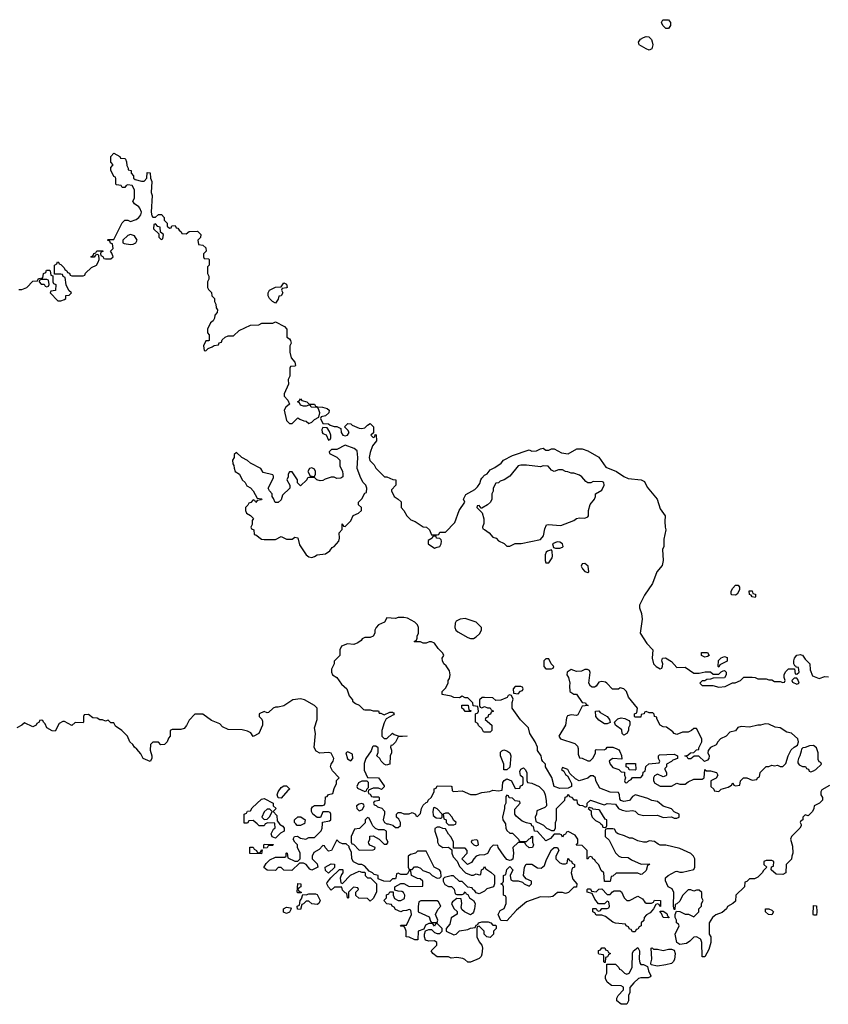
# Model space of a CAD drawing. Header units: inches. Extents: x 2494115 to 2685112, y 774173 to 915163.
# Tile 28 of 215: x 2554395 to 2560196, y 828706 to 835771. Entities that reach past the tile are written whole.
import ezdxf

# ---------------------------------------------------------------- set-up
doc = ezdxf.new("R2010")
doc.units = ezdxf.units.IN
doc.header["$MEASUREMENT"] = 0
for name, color, linetype in [('C5852', 7, 'Continuous'), ('C5853', 7, 'Continuous'), ('C5862', 7, 'Continuous'), ('C5863', 7, 'Continuous')]:
    doc.layers.add(name, color=color, linetype=linetype)

msp = doc.modelspace()

# ---------------------------------------------------------------- linework, layer by layer
at = {"layer": 'C5852', "color": 5, "elevation": 40}
for points in [[(2556157, 830000), (2556150, 829986), (2556112.7, 829987.3), (2556098.7, 830000)], [(2557879.4, 830000), (2557879.6, 829999.6), (2557882, 829970), (2557890, 829954), (2557910, 829934), (2557930, 829934), (2557974, 829890), (2557978, 829878), (2557990, 829874), (2558030, 829874), (2558050, 829894), (2558062, 829898), (2558066, 829910), (2558072.7, 829912.7), (2558074, 829870), (2558082, 829850), (2558074, 829830), (2558050, 829828), (2558026, 829850), (2558022, 829862), (2558010, 829866), (2557970, 829866), (2557932, 829830), (2557938, 829790), (2557931.6, 829748.4), (2557919.6, 829740.4), (2557910, 829738), (2557890, 829746), (2557870, 829768), (2557828, 829830), (2557826, 829846), (2557792.7, 829847.3), (2557771.6, 829828.4), (2557751.1, 829788.9), (2557730, 829778), (2557690, 829775.3), (2557670, 829768), (2557652, 829750), (2557636.9, 829723.1), (2557608.4, 829708.4), (2557566, 829750), (2557606, 829790), (2557606, 829810), (2557590, 829826), (2557506, 829826), (2557506, 829870), (2557490, 829906), (2557470, 829926), (2557450, 829966), (2557430, 829968), (2557410, 829978), (2557390, 829978), (2557372.7, 829967.3), (2557372.7, 829947.3), (2557391.3, 829890), (2557392, 829870), (2557402, 829850), (2557430, 829832), (2557470, 829834), (2557494, 829814), (2557494, 829790), (2557503.6, 829763.6), (2557532.7, 829732.7), (2557550, 829694), (2557594, 829650), (2557632.7, 829632.7), (2557650, 829632), (2557670, 829642), (2557690, 829634), (2557702, 829638), (2557708, 829670), (2557722, 829678), (2557730, 829694), (2557738, 829678), (2557775.3, 829655.3), (2557802, 829630), (2557802, 829570), (2557794, 829550), (2557746.4, 829533.6), (2557730, 829518), (2557690, 829498), (2557670, 829506), (2557660.4, 829520.4), (2557646, 829530), (2557642, 829542), (2557610, 829546), (2557570, 829586), (2557550, 829586), (2557507.3, 829627.3), (2557490, 829628), (2557443.6, 829616.4), (2557432.7, 829607.3), (2557432, 829590), (2557445.4, 829565.4), (2557470, 829552), (2557491.6, 829551.6), (2557512.7, 829532.7), (2557518, 829498), (2557530, 829494), (2557570, 829494), (2557582, 829498), (2557590, 829514), (2557598, 829498), (2557610, 829494), (2557622, 829470), (2557651.3, 829451.3), (2557662, 829430), (2557658, 829390), (2557650, 829366), (2557643.6, 829356.4), (2557630, 829348.7), (2557586, 829370), (2557567.3, 829387.3), (2557562, 829402), (2557568, 829430), (2557562, 829462), (2557530, 829466), (2557499.6, 829440.4), (2557492, 829430), (2557510, 829394), (2557532.7, 829372.7), (2557532.7, 829352.7), (2557490, 829326), (2557479.6, 829280.4), (2557454, 829250), (2557454, 829230), (2557510, 829204.7), (2557526, 829210), (2557550, 829234), (2557610, 829242), (2557630, 829252), (2557662, 829258), (2557670, 829274), (2557682, 829278), (2557686, 829290), (2557710, 829298), (2557756.9, 829296.9), (2557774, 829290), (2557790, 829274), (2557810, 829274), (2557814, 829270), (2557814, 829250), (2557794, 829230), (2557794, 829210), (2557770, 829186), (2557746, 829190), (2557726, 829210), (2557726, 829230), (2557690, 829266), (2557678, 829262), (2557674, 829250), (2557674, 829190), (2557690, 829154), (2557711.1, 829131.1), (2557716, 829110), (2557710, 829066), (2557704.7, 829050), (2557690, 829035.3), (2557630, 829008), (2557610, 829008), (2557588.4, 829028.4), (2557574.6, 829034.6), (2557530, 829042), (2557490, 829038), (2557470, 829046), (2557390, 829046), (2557358, 829070), (2557346, 829090), (2557388, 829130), (2557388, 829150), (2557370, 829162), (2557330, 829158), (2557307.3, 829167.3), (2557298, 829190), (2557298, 829210), (2557306, 829234), (2557330, 829242), (2557350, 829242), (2557370, 829222), (2557390, 829214), (2557410, 829214), (2557426, 829230), (2557426, 829250), (2557390, 829286), (2557378, 829282), (2557370, 829266), (2557362, 829282), (2557350, 829286), (2557330, 829286), (2557305.4, 829274.6), (2557294, 829246), (2557254, 829230), (2557252, 829168), (2557230, 829168.7), (2557190, 829188), (2557168, 829190), (2557168, 829230), (2557158, 829258), (2557150, 829266), (2557130, 829266), (2557126, 829270), (2557130, 829274), (2557170, 829274), (2557206, 829350), (2557202, 829382), (2557190, 829386), (2557170, 829378), (2557143.6, 829376.4), (2557128.4, 829368.4), (2557090, 829386), (2557082, 829402), (2557066, 829410), (2557062, 829422), (2557030, 829426), (2557008, 829450), (2557026, 829470), (2557027.3, 829492.7), (2557042, 829498), (2557050, 829514), (2557074, 829514), (2557074, 829490), (2557084.7, 829464.7), (2557110, 829452), (2557130, 829452), (2557155.3, 829464.7), (2557158, 829490), (2557148.4, 829508.4), (2557136.4, 829516.4), (2557110, 829518), (2557086, 829526), (2557086, 829550), (2557130, 829574), (2557150, 829574), (2557190, 829552), (2557286, 829554), (2557286, 829590), (2557267.3, 829607.3), (2557248.4, 829608.4), (2557206, 829630), (2557202, 829662), (2557190, 829666), (2557178, 829642), (2557170, 829638), (2557130, 829638), (2557110, 829646), (2557098, 829642), (2557094, 829610), (2557090, 829606), (2557070, 829606), (2557050, 829586), (2557008.4, 829588.4), (2556967.3, 829607.3), (2556966, 829630), (2556938, 829638), (2556926, 829650), (2556902, 829662), (2556870, 829698), (2556850, 829708), (2556828.4, 829708.4), (2556788.9, 829728.9), (2556778, 829750), (2556776.4, 829796.4), (2556758, 829830), (2556758, 829838), (2556738, 829858), (2556710, 829858), (2556690, 829866), (2556670, 829886), (2556631.3, 829808.7), (2556610, 829806), (2556586, 829830), (2556582, 829842), (2556570, 829846), (2556543.6, 829816.4), (2556505.4, 829794.6), (2556494, 829770), (2556494, 829750), (2556530, 829714), (2556534, 829690), (2556490, 829668), (2556476.4, 829676.4), (2556450, 829708), (2556430, 829718), (2556402, 829718), (2556347.3, 829667.3), (2556290, 829668), (2556270, 829688), (2556250, 829688), (2556230, 829666), (2556171.6, 829668.4), (2556147.3, 829687.3), (2556163.1, 829716.9), (2556190, 829742), (2556230, 829762), (2556298, 829762), (2556306, 829770), (2556306, 829790), (2556310, 829794), (2556314, 829790), (2556318, 829758), (2556370, 829732), (2556390, 829732), (2556408, 829750), (2556408, 829790), (2556388, 829830), (2556388, 829850), (2556368, 829870), (2556358, 829890), (2556366, 829910), (2556388.7, 829911.3), (2556410, 829898), (2556448, 829892), (2556470, 829902), (2556510, 829902), (2556558, 829950), (2556566, 829970), (2556566.9, 830000)], [(2556259.3, 830000), (2556259.6, 829999.6), (2556283.6, 829983.6), (2556292, 829970), (2556291.3, 829948.7), (2556265.4, 829934.6), (2556230, 829898), (2556207.3, 829907.3), (2556198, 829930), (2556216.4, 829963.6), (2556227.3, 829972.7), (2556226.2, 830000)], [(2556433.7, 830000), (2556410, 829989), (2556386, 829990), (2556376, 830000)], [(2556865.3, 830000), (2556832.7, 829967.3), (2556798, 829962), (2556774, 829910), (2556774, 829870), (2556778, 829858), (2556790, 829854), (2556830, 829812), (2556930, 829814), (2556942, 829818), (2556946, 829830), (2556907.3, 829847.3), (2556900.4, 829860.4), (2556898, 829870), (2556906, 829890), (2556907.3, 829912.7), (2556930, 829914), (2556974, 829890), (2557010, 829854), (2557030, 829854), (2557038, 829870), (2557026, 829890), (2557027.3, 829947.3), (2557010, 829958), (2556970, 829958), (2556947.3, 829967.3), (2556927.3, 829987.3), (2556921.5, 830000)], [(2557038, 830000), (2557071.6, 829991.6), (2557090, 829974), (2557110, 829974), (2557126, 829990), (2557127, 830000)], [(2557464, 830000), (2557470, 829994), (2557510, 829994), (2557522, 829998), (2557522.7, 830000)], [(2560000, 829986), (2559992, 829970), (2559932, 829910), (2559924.7, 829890), (2559939.8, 829839.8), (2559942, 829790), (2559934, 829770), (2559932.7, 829747.3), (2559894, 829710), (2559891.1, 829648.9), (2559870, 829638), (2559820.4, 829640.4), (2559786, 829670), (2559787.3, 829692.7), (2559802, 829698), (2559806, 829730), (2559790, 829738), (2559750, 829738), (2559734, 829730), (2559734, 829710), (2559754, 829690), (2559730, 829666), (2559722, 829650), (2559690, 829618), (2559667.3, 829607.3), (2559630, 829606), (2559610, 829586), (2559598, 829582), (2559594, 829550), (2559532, 829490), (2559530, 829446), (2559511.6, 829428.4), (2559471.6, 829408.4), (2559464.7, 829390), (2559435.3, 829364.7), (2559390, 829348.7), (2559364.7, 829330), (2559342, 829290), (2559342, 829210), (2559352, 829190), (2559352, 829150), (2559339.6, 829100.4), (2559310, 829046), (2559290, 829046), (2559288.9, 829148.9), (2559282, 829170), (2559275.5, 829175.5), (2559250, 829189), (2559230, 829188.7), (2559202, 829158), (2559178, 829142), (2559130, 829134), (2559108, 829150), (2559098, 829210), (2559126, 829270), (2559122, 829282), (2559106, 829290), (2559106, 829310), (2559098, 829330), (2559098, 829350), (2559106, 829374), (2559130, 829372), (2559170, 829352), (2559191.6, 829351.6), (2559230, 829334), (2559266, 829370), (2559266, 829390), (2559286, 829410), (2559286, 829430), (2559298, 829450), (2559288, 829470), (2559287.3, 829507.3), (2559270, 829526), (2559250, 829526), (2559230, 829518), (2559210, 829528), (2559190, 829528), (2559150, 829486), (2559130, 829446), (2559110, 829426), (2559098, 829422), (2559094, 829386), (2559090, 829386), (2559086, 829410), (2559087.3, 829507.3), (2559074.6, 829534.6), (2559048, 829550), (2559027.3, 829592.7), (2559027.3, 829612.7), (2559046, 829630), (2559100.4, 829659.6), (2559110, 829662), (2559130, 829654), (2559150, 829654), (2559230, 829674), (2559238, 829690), (2559238, 829750), (2559228, 829770), (2559210, 829788), (2559130, 829824), (2559030, 829848), (2558990, 829848), (2558974.6, 829854.6), (2558950, 829875.3), (2558910, 829878), (2558891.1, 829868.9), (2558870, 829868.7), (2558830, 829878), (2558790, 829898), (2558770, 829898), (2558734.6, 829914.6), (2558688.4, 829928.4), (2558676.4, 829936.4), (2558662, 829962), (2558650, 829966), (2558610, 829966), (2558598, 829962), (2558594, 829950), (2558594, 829910), (2558623.6, 829883.6), (2558670, 829794), (2558694, 829770), (2558710, 829762), (2558759.6, 829759.6), (2558783.6, 829743.6), (2558852.7, 829712.7), (2558910, 829714), (2558914, 829710), (2558898, 829702), (2558890, 829666), (2558859.6, 829640.4), (2558850, 829638), (2558830, 829646), (2558672.7, 829647.3), (2558650, 829626), (2558638, 829622), (2558630, 829586), (2558590, 829586), (2558586, 829650), (2558567.3, 829667.3), (2558550, 829706), (2558526, 829730), (2558522, 829742), (2558506, 829750), (2558502, 829762), (2558490, 829766), (2558478, 829762), (2558471.6, 829748.4), (2558466, 829750), (2558466, 829810), (2558430, 829846), (2558387.3, 829847.3), (2558398, 829862), (2558398, 829890), (2558380.4, 829920.4), (2558330, 829946), (2558318, 829942), (2558310, 829926), (2558298, 829922), (2558290, 829906), (2558282, 829922), (2558270, 829926), (2558230, 829926), (2558203.6, 829896.4), (2558170, 829878), (2558110, 829946), (2558087.3, 829947.3), (2558082, 829982), (2558070, 829986), (2558063, 830000)], [(2558134.5, 830000), (2558151.6, 829991.6), (2558174, 829970), (2558190, 829962), (2558210, 829954), (2558230, 829954), (2558238, 829970), (2558238, 830000)], [(2558564.8, 830000), (2558572.7, 829992.7), (2558578, 829978), (2558590, 829974), (2558602, 829978), (2558606, 829990), (2558606, 830000)], [(2559998, 830000), (2560000, 829995)]]:
    msp.add_lwpolyline(points, dxfattribs=at)
for points in [[(2557670, 829886), (2557638, 829882), (2557634, 829870), (2557654, 829850), (2557670, 829842), (2557686, 829850), (2557682, 829882)], [(2556110, 829794), (2556122, 829798), (2556130, 829814), (2556134, 829814), (2556130, 829786), (2556047.3, 829787.3), (2556047.3, 829832.7), (2556070, 829834), (2556078, 829818), (2556094, 829810), (2556098, 829798)], [(2556146, 829826), (2556146, 829850), (2556150, 829854), (2556212.7, 829852.7), (2556210, 829846), (2556178, 829842), (2556170, 829828)], [(2557310, 829806), (2557250, 829806), (2557234, 829790), (2557198, 829782), (2557182, 829770), (2557182, 829690), (2557190, 829674), (2557210, 829674), (2557228.4, 829691.6), (2557250, 829692), (2557270, 829682), (2557286, 829666), (2557334, 829650), (2557354, 829630), (2557390, 829612), (2557410, 829614), (2557418, 829622), (2557416.4, 829656.4), (2557406, 829670), (2557368, 829690)], [(2558290, 829714), (2558310, 829714), (2558322, 829718), (2558326, 829750), (2558330, 829754), (2558338, 829738), (2558352.7, 829732.7), (2558358, 829718), (2558374, 829710), (2558374, 829690), (2558358, 829682), (2558352, 829650), (2558363.6, 829603.6), (2558391.6, 829571.6), (2558390, 829546), (2558370, 829546), (2558331, 829509), (2558310, 829502), (2558290, 829508.7), (2558252.7, 829507.3), (2558219.6, 829480.4), (2558190, 829475.3), (2558130, 829478), (2558030, 829442), (2557959.6, 829380.4), (2557890, 829306), (2557847.3, 829307.3), (2557828, 829350), (2557842, 829378), (2557870, 829394), (2557886, 829430), (2557886, 829470), (2557882, 829482), (2557866, 829490), (2557866, 829550), (2557862, 829562), (2557846, 829570), (2557862, 829578), (2557866, 829590), (2557866, 829630), (2557882, 829638), (2557890, 829674), (2557910, 829694), (2557931.6, 829671.6), (2557914, 829630), (2557918, 829598), (2557932.7, 829592.7), (2557970, 829592), (2558002, 829582), (2558014, 829570), (2558050, 829554), (2558066, 829570), (2558066, 829590), (2558027.3, 829607.3), (2558008, 829630), (2558015.3, 829690), (2558028.7, 829711.3), (2558070, 829711.3), (2558110, 829684.7), (2558136.4, 829683.6), (2558159, 829701), (2558174.6, 829745.4), (2558210, 829814), (2558230, 829832), (2558254, 829830), (2558262, 829810), (2558242, 829770), (2558242, 829750), (2558246, 829746), (2558270, 829722)], [(2556610, 829646), (2556590, 829666), (2556586, 829690), (2556630, 829714), (2556652.7, 829712.7), (2556652.7, 829687.3)], [(2556710, 829574), (2556768.4, 829631.6), (2556830, 829662), (2556850, 829654), (2556870, 829654), (2556874, 829650), (2556874, 829630), (2556890, 829614), (2556912.7, 829612.7), (2556954, 829570), (2556954, 829510), (2556930, 829466), (2556910, 829446), (2556890, 829466), (2556828.4, 829468.4), (2556807.3, 829487.3), (2556806, 829510), (2556826, 829530), (2556822, 829542), (2556790, 829546), (2556754, 829510), (2556754, 829470), (2556750, 829468), (2556746, 829470), (2556742, 829502), (2556730, 829506), (2556710, 829526), (2556706, 829546), (2556652.7, 829547.3), (2556630, 829526), (2556610, 829546), (2556598, 829570), (2556600.4, 829579.6), (2556627.3, 829612.7), (2556690, 829674), (2556710, 829674), (2556714, 829670), (2556714, 829650), (2556703.6, 829636.4), (2556694, 829610), (2556698, 829578)], [(2556390, 829506), (2556386, 829510), (2556390, 829574), (2556411.6, 829571.6), (2556411.6, 829548.4), (2556398, 829542), (2556394, 829530), (2556398, 829518), (2556414, 829510), (2556414, 829506), (2556410, 829506)], [(2558610, 829494), (2558630, 829494), (2558647.3, 829512.7), (2558660.4, 829519.6), (2558699.6, 829519.6), (2558712, 829512), (2558732, 829470), (2558750, 829452), (2558770, 829452), (2558830, 829482), (2558863.6, 829463.6), (2558879.6, 829439.6), (2558890, 829432), (2558927.3, 829432.7), (2558942, 829438), (2558950, 829454), (2558991.1, 829451.1), (2558992.7, 829407.3), (2558986, 829410), (2558982, 829422), (2558970, 829426), (2558958, 829422), (2558942, 829390), (2558918, 829362), (2558891.6, 829348.4), (2558874, 829330), (2558871.6, 829308.4), (2558854, 829290), (2558854, 829270), (2558838, 829262), (2558830, 829246), (2558818, 829242), (2558810, 829226), (2558790, 829226), (2558782, 829242), (2558770, 829246), (2558762, 829262), (2558746, 829270), (2558742, 829282), (2558670, 829288.7), (2558650, 829295.3), (2558596.4, 829336.4), (2558570, 829346), (2558530, 829346), (2558522, 829362), (2558506, 829370), (2558507.3, 829392.7), (2558530, 829394), (2558538, 829378), (2558550, 829374), (2558562, 829378), (2558570, 829394), (2558610, 829394), (2558622, 829398), (2558626, 829410), (2558622, 829442), (2558610, 829446), (2558590, 829426), (2558547.3, 829427.3), (2558520.2, 829460.2), (2558502, 829502), (2558466, 829510), (2558466, 829530), (2558470, 829534), (2558490, 829534), (2558498, 829518), (2558530, 829512), (2558550, 829532), (2558570, 829534)], [(2556530, 829422), (2556490, 829428), (2556470, 829446), (2556450, 829446), (2556430, 829426), (2556418, 829422), (2556410, 829386), (2556388, 829388), (2556386, 829410), (2556402, 829418), (2556406, 829450), (2556416.4, 829463.6), (2556426, 829494), (2556450, 829492), (2556470, 829498), (2556518, 829498), (2556530, 829494), (2556551.3, 829450), (2556542, 829430)], [(2557390, 829448), (2557272.7, 829447.3), (2557258, 829442), (2557252.7, 829407.3), (2557254, 829370), (2557332.7, 829332.7), (2557342, 829302), (2557350, 829294), (2557390, 829294), (2557395.3, 829310), (2557378, 829350), (2557394.6, 829385.4), (2557415.3, 829410), (2557400.4, 829440.4)], [(2556310, 829358), (2556287.3, 829367.3), (2556288, 829390), (2556310, 829402), (2556338, 829398), (2556342, 829390), (2556330, 829366)], [(2559050, 829326), (2559010, 829328), (2558998, 829358), (2558988, 829370), (2558990, 829374), (2559010, 829374), (2559036.9, 829356.9), (2559042, 829342), (2559054, 829330)], [(2559790, 829348), (2559766, 829350), (2559746, 829370), (2559746, 829390), (2559768.7, 829391.3), (2559790, 829382), (2559802, 829370)], [(2558590, 829006), (2558586, 829010), (2558586, 829050), (2558582, 829062), (2558550, 829066), (2558546, 829070), (2558547.3, 829092.7), (2558562, 829098), (2558570, 829112), (2558591.6, 829111.6), (2558598, 829098), (2558612.7, 829092.7), (2558618, 829078), (2558634, 829070), (2558618, 829062), (2558612.7, 829047.3), (2558598, 829042), (2558594, 829006)], [(2558710, 828706), (2558678, 828730), (2558678, 828750), (2558688, 828770), (2558726, 828810), (2558726, 828830), (2558710, 828838), (2558640.4, 828840.4), (2558610, 828866), (2558598, 828890), (2558598, 828910), (2558606, 828930), (2558606, 828994), (2558670, 828994), (2558694, 828970), (2558698, 828958), (2558710, 828954), (2558734, 828930), (2558750, 828922), (2558766, 828930), (2558788, 828970), (2558790, 829074), (2558798, 829090), (2558830, 829114), (2558842, 829090), (2558838, 829030), (2558843.6, 829003.6), (2558852, 828992), (2558871.1, 828991.1), (2558898, 828978), (2558905.4, 828945.4), (2558922, 828910), (2558918, 828902), (2558903.6, 828896.4), (2558850, 828895.3), (2558834, 828890), (2558799.6, 828860.4), (2558772.7, 828827.3), (2558772, 828790), (2558762, 828770), (2558762, 828730), (2558750, 828706)], [(2558942, 829102), (2558970, 829102), (2559010, 829092), (2559050, 829102), (2559070, 829102), (2559090, 829094), (2559098, 829070), (2559091.6, 829028.4), (2559082, 829010), (2559070, 828998), (2559030, 828988.7), (2558970, 828979), (2558926, 828990), (2558922, 829002), (2558928.7, 829030), (2558926, 829110), (2558931.3, 829111.3)]]:
    msp.add_lwpolyline(points, close=True, dxfattribs=at)
at = {"layer": 'C5853', "color": 5, "elevation": 40}
for points in [[(2559030, 835708), (2559008, 835730), (2558998, 835750), (2559009.2, 835770.8), (2559050, 835771), (2559064.7, 835750), (2559064.7, 835730), (2559050, 835708)], [(2558910, 835553.2), (2558890, 835562), (2558839, 835590), (2558833.2, 835610), (2558849.5, 835630.5), (2558870, 835644), (2558890, 835650.8), (2558907.3, 835647.3), (2558927.7, 835627.7), (2558933, 835613), (2558936.3, 835590), (2558930, 835562)], [(2555370, 834306), (2555358, 834302), (2555354, 834270), (2555394, 834234), (2555394, 834210), (2555410, 834194), (2555422, 834198), (2555426, 834230), (2555406, 834246), (2555402, 834282), (2555387.3, 834287.3)], [(2555190, 834228.7), (2555170, 834222), (2555134, 834190), (2555134, 834170), (2555145.4, 834165.4), (2555190, 834158.8), (2555210, 834161), (2555228, 834170), (2555238, 834190), (2555219, 834219)], [(2554590, 833906), (2554550, 833906), (2554538, 833902), (2554534, 833890), (2554550, 833874), (2554570, 833874), (2554578, 833858), (2554590, 833854), (2554602, 833858), (2554606, 833870), (2554602, 833902)], [(2556230, 833738), (2556208.9, 833748.9), (2556188, 833770), (2556178, 833790), (2556178, 833810), (2556188, 833830), (2556230, 833852), (2556270, 833854), (2556290, 833882), (2556310, 833874), (2556314, 833850), (2556310, 833846), (2556278, 833842), (2556274, 833830), (2556282, 833810), (2556271.1, 833788.9), (2556254, 833786), (2556250, 833766)], [(2556570, 832846), (2556562, 832830), (2556564.7, 832810), (2556570, 832802), (2556592.7, 832792.7), (2556610, 832754), (2556622, 832758), (2556626, 832770), (2556626, 832790), (2556616.4, 832816.4), (2556602, 832842)], [(2556730, 832719), (2556670, 832688), (2556632.7, 832687.3), (2556614, 832670), (2556618, 832658), (2556670, 832632), (2556692, 832610), (2556692, 832570), (2556712, 832530), (2556714, 832510), (2556714, 832490), (2556699.6, 832480.4), (2556670, 832478), (2556650, 832488), (2556630, 832488.7), (2556586, 832474), (2556570, 832464), (2556550, 832462), (2556526, 832470), (2556510, 832486), (2556470, 832486), (2556458, 832482), (2556454, 832470), (2556410, 832426), (2556388.4, 832448.4), (2556388, 832470), (2556350, 832526), (2556330, 832526), (2556322, 832510), (2556322, 832490), (2556312, 832470), (2556332, 832430), (2556332, 832410), (2556281, 832359), (2556270, 832326), (2556250, 832306), (2556227.3, 832307.3), (2556216.4, 832336.4), (2556206, 832350), (2556206, 832370), (2556186, 832390), (2556178, 832410), (2556216.4, 832483.6), (2556216.4, 832496.4), (2556210, 832506), (2556142, 832522), (2556126, 832550), (2556050, 832588), (2556030, 832608), (2555988.4, 832628.4), (2555950, 832666), (2555934, 832650), (2555934, 832630), (2555922, 832610), (2555923.6, 832583.6), (2555931.6, 832571.6), (2555932.7, 832552.7), (2555942, 832530), (2555971.1, 832511.1), (2555992, 832470), (2556012, 832450), (2556025.4, 832425.4), (2556051.3, 832411.3), (2556071.1, 832391.1), (2556098, 832338), (2556130, 832334), (2556132, 832330), (2556130, 832326), (2556098, 832322), (2556090, 832306), (2556082, 832322), (2556070, 832326), (2556052.7, 832307.3), (2556038, 832302), (2556032.7, 832287.3), (2556014, 832270), (2556014, 832250), (2556022, 832230), (2556050, 832214), (2556071.6, 832191.6), (2556063.6, 832176.4), (2556062, 832150), (2556054, 832130), (2556058, 832118), (2556074, 832110), (2556078, 832078), (2556090, 832074), (2556130, 832044.7), (2556150, 832042), (2556230, 832042), (2556270, 832062), (2556310, 832044.7), (2556350, 832044.7), (2556370, 832058), (2556390, 832052), (2556403.5, 832003.5), (2556450.6, 831930.6), (2556470, 831916), (2556490, 831911), (2556510, 831918), (2556530, 831931), (2556590, 831938), (2556620.4, 831959.6), (2556636.4, 831983.6), (2556650, 831991.3), (2556684, 832030), (2556688.7, 832050), (2556688, 832090), (2556707.3, 832112.7), (2556707.3, 832152.7), (2556714, 832150), (2556718, 832138), (2556730, 832134), (2556770, 832174), (2556787.3, 832212.7), (2556826, 832230), (2556846, 832250), (2556846, 832270), (2556826, 832290), (2556826, 832310), (2556850, 832334), (2556870, 832374), (2556882, 832378), (2556886, 832410), (2556878, 832430), (2556858, 832450), (2556841.2, 832481.2), (2556815.3, 832550), (2556821.2, 832630), (2556816.5, 832676.5), (2556794, 832694)], [(2556490, 832555.3), (2556474, 832550), (2556462, 832530), (2556478, 832498), (2556510, 832494), (2556518, 832510), (2556518, 832530), (2556510, 832546)], [(2558030, 832574), (2557990, 832574), (2557970, 832569), (2557910, 832495.3), (2557870, 832468.7), (2557841, 832459), (2557830, 832448.7), (2557810, 832446), (2557792, 832410), (2557791.1, 832388.9), (2557782, 832370), (2557782, 832330), (2557772, 832310), (2557752, 832290), (2557710, 832266), (2557706, 832266), (2557690, 832286), (2557678, 832282), (2557674, 832270), (2557712, 832232), (2557724.7, 832190), (2557723.6, 832156.4), (2557714, 832130), (2557718, 832118), (2557730, 832114), (2557762, 832090), (2557790, 832058), (2557812, 832050), (2557830, 832032), (2557871.6, 832011.6), (2557890, 831994), (2557910, 831994), (2557930, 832002), (2557950, 832012), (2557991.6, 832011.6), (2558130, 832042), (2558153.6, 832066.4), (2558161.2, 832118.8), (2558174.6, 832145.4), (2558186, 832150), (2558278, 832142), (2558370, 832178), (2558390, 832191.3), (2558410, 832196), (2558450, 832194.8), (2558470, 832204.7), (2558475.3, 832210), (2558476, 832250), (2558486.6, 832293.4), (2558518, 832330), (2558526, 832350), (2558526, 832370), (2558570, 832394), (2558588, 832430), (2558586, 832450), (2558575.3, 832455.3), (2558510, 832458), (2558491.6, 832448.4), (2558470, 832448), (2558456.4, 832456.4), (2558428, 832490), (2558410, 832502), (2558370, 832518), (2558350, 832518), (2558327.3, 832527.3), (2558310, 832528), (2558290, 832542), (2558259.6, 832540.4), (2558230, 832528), (2558210, 832538), (2558187.3, 832567.3), (2558150, 832568.7), (2558130, 832562)], [(2557370, 832066), (2557358, 832062), (2557354, 832050), (2557326.4, 832033.6), (2557326, 832010), (2557370, 831978.8), (2557390, 831986), (2557410, 831992), (2557419, 832010), (2557422, 832030), (2557419, 832039), (2557410, 832048), (2557386, 832050), (2557382, 832062)], [(2558250, 832025.2), (2558218, 832010), (2558223.6, 831983.6), (2558238, 831978), (2558270, 831978.8), (2558290, 831986), (2558294, 831990), (2558288.7, 832010), (2558270, 832021.2)], [(2558210, 831966), (2558182, 831958), (2558172, 831950), (2558164.7, 831930), (2558164.7, 831890), (2558170, 831874), (2558190, 831874), (2558215.3, 831910), (2558218, 831922), (2558215.3, 831955.3)], [(2558450, 831868), (2558430, 831866), (2558422, 831850), (2558432, 831830), (2558450, 831812), (2558470, 831804.7), (2558478, 831810), (2558474, 831850)], [(2559530, 831642), (2559504, 831644), (2559498, 831650), (2559498, 831670), (2559510, 831692), (2559530, 831714), (2559550, 831714), (2559559.6, 831699.6), (2559559.6, 831680.4), (2559542, 831650)], [(2559670, 831626), (2559648.7, 831628.7), (2559642, 831642), (2559630, 831646), (2559627.3, 831672.7), (2559650, 831672), (2559654, 831654), (2559674, 831650), (2559674, 831630)], [(2557590, 831474), (2557554, 831470), (2557525.4, 831454.6), (2557518, 831442), (2557516, 831410), (2557524.7, 831390), (2557538, 831378), (2557610, 831338), (2557630, 831331.3), (2557650, 831331.3), (2557670, 831342), (2557694.6, 831365.4), (2557708.7, 831390), (2557708, 831410), (2557670, 831448.7)], [(2559310, 831198), (2559290, 831206), (2559286, 831210), (2559286, 831230), (2559330, 831231.3), (2559342, 831210), (2559330, 831202)], [(2559410, 831126), (2559406, 831130), (2559407.3, 831172.7), (2559428, 831192), (2559450, 831202), (2559470, 831194), (2559471.1, 831168.9), (2559418, 831142)], [(2558190, 831186), (2558170, 831186), (2558154, 831170), (2558154, 831130), (2558170, 831114), (2558210, 831114), (2558222, 831118), (2558226, 831130), (2558208, 831148)], [(2558350, 831108.7), (2558322, 831090), (2558321, 831070), (2558330.8, 831050.8), (2558341, 831010), (2558338, 830990), (2558342, 830950), (2558370, 830932), (2558390, 830932), (2558430, 830872), (2558454, 830870), (2558458, 830858), (2558474, 830850), (2558430, 830846), (2558398, 830782), (2558390, 830778), (2558350, 830782), (2558324.7, 830775.3), (2558318, 830762), (2558311.3, 830710), (2558262, 830630), (2558274, 830610), (2558376.3, 830576.3), (2558397.3, 830557.3), (2558402, 830542), (2558402, 830502), (2558410, 830474), (2558430, 830472), (2558470, 830452), (2558487.3, 830452.7), (2558510, 830474), (2558526, 830510), (2558526, 830530), (2558530, 830534), (2558587.3, 830532.7), (2558602, 830538), (2558610, 830552), (2558650, 830552), (2558679.6, 830539.6), (2558692.7, 830532.7), (2558699.6, 830519.6), (2558711.6, 830491.6), (2558714, 830466), (2558650, 830468.7), (2558636.9, 830463.1), (2558624.7, 830450), (2558631.3, 830430), (2558650, 830406), (2558692, 830392), (2558710, 830374), (2558732.7, 830372.7), (2558734, 830350), (2558742, 830330), (2558734, 830310), (2558738, 830298), (2558750, 830294), (2558767.3, 830312.7), (2558782, 830318), (2558790, 830334), (2558850, 830334), (2558866, 830350), (2558867.3, 830372.7), (2558882, 830378), (2558887.3, 830412.7), (2558908.4, 830431.6), (2558982, 830438), (2558986, 830450), (2558978, 830470), (2558978, 830490), (2558984, 830496), (2559090, 830502), (2559114, 830490), (2559114, 830470), (2559081, 830459), (2559070, 830448), (2559034, 830430), (2559034, 830410), (2559022, 830398), (2559022, 830390), (2559034, 830370), (2559034, 830350), (2559030, 830346), (2559010, 830338), (2558970, 830358), (2558950, 830346), (2558942, 830330), (2558942, 830310), (2558951.6, 830291.6), (2558990, 830272), (2559070, 830272), (2559110, 830292), (2559130, 830284.7), (2559170, 830284.7), (2559190, 830302), (2559230, 830322), (2559290, 830322), (2559306, 830330), (2559310, 830392), (2559322, 830382), (2559350, 830382), (2559394, 830370), (2559402, 830350), (2559391.1, 830328.9), (2559354, 830310), (2559354, 830270), (2559374, 830250), (2559378, 830238), (2559410, 830234), (2559426, 830250), (2559476.4, 830263.6), (2559502, 830278), (2559510, 830294), (2559518, 830278), (2559530, 830274), (2559562, 830278), (2559566, 830310), (2559588.4, 830331.6), (2559610, 830332), (2559650, 830314), (2559682, 830318), (2559688, 830332), (2559702, 830338), (2559706, 830370), (2559750, 830412), (2559770, 830412), (2559790, 830422), (2559810, 830418), (2559830, 830422), (2559850, 830412), (2559870, 830412), (2559890, 830434), (2559908.7, 830490), (2559930, 830532), (2559950, 830552), (2559975.3, 830564.7), (2559982, 830590), (2559978, 830610), (2559932.1, 830652.1), (2559898, 830658), (2559850, 830688.7), (2559815.3, 830695.3), (2559770, 830717.2), (2559742, 830718), (2559710, 830708), (2559690, 830708), (2559630, 830695.3), (2559570, 830699), (2559547.3, 830692.7), (2559530, 830669), (2559490, 830658), (2559462, 830630), (2559422, 830610), (2559402, 830590), (2559391.1, 830568.9), (2559351.6, 830548.4), (2559332.7, 830527.3), (2559332, 830510), (2559342, 830490), (2559338, 830470), (2559330, 830458), (2559308.4, 830448.4), (2559267.3, 830487.3), (2559232.7, 830487.3), (2559210, 830468), (2559190, 830468), (2559182, 830482), (2559166, 830490), (2559187.3, 830492.7), (2559206, 830510), (2559230, 830512), (2559250, 830532), (2559266, 830534), (2559266, 830546), (2559288, 830590), (2559288, 830610), (2559250, 830686), (2559230, 830686), (2559214, 830670), (2559190, 830658), (2559150, 830658), (2559110, 830642), (2559089.1, 830649.1), (2559080.4, 830660.4), (2559034, 830694), (2559010, 830698), (2558990, 830708), (2558966, 830754), (2558966, 830766), (2558948, 830770), (2558947.3, 830787.3), (2558936.4, 830796.4), (2558910, 830798), (2558890, 830806), (2558878, 830802), (2558874, 830790), (2558854, 830786), (2558850, 830766), (2558810, 830766), (2558806, 830770), (2558806, 830790), (2558822, 830798), (2558826, 830830), (2558762, 830910), (2558748.7, 830950), (2558730, 830968.7), (2558703.6, 830976.4), (2558690, 830968), (2558648.4, 830968.4), (2558606, 831010), (2558596.4, 831016.4), (2558570, 831022), (2558550, 831018), (2558530, 830988), (2558518.8, 830981.2), (2558502, 830982), (2558489.4, 830989.4), (2558479, 831010), (2558487.3, 831087.3), (2558482, 831102), (2558467.3, 831107.3), (2558450, 831108), (2558424.7, 831095.3), (2558390, 831093.2)], [(2557990, 830986), (2557950, 830986), (2557934, 830970), (2557938, 830938), (2557970, 830934), (2557987.3, 830952.7), (2558002, 830958), (2558006, 830970), (2558002, 830982)], [(2559970, 831046), (2559950, 831046), (2559934, 831030), (2559938, 831018), (2559970, 831002), (2559986, 831010), (2559976.4, 831036.4)], [(2557590, 830806), (2557582, 830822), (2557568, 830830), (2557567.3, 830852.7), (2557612.7, 830852.7), (2557618, 830818), (2557632.7, 830812.7), (2557630, 830806)], [(2558590, 830719), (2558550, 830744), (2558528.7, 830770), (2558526, 830810), (2558550, 830811.3), (2558559.6, 830799.6), (2558610, 830771), (2558626, 830750), (2558630, 830728), (2558610, 830719)], [(2558730, 830638), (2558723.1, 830643.1), (2558718, 830650), (2558715.3, 830675.3), (2558668, 830710), (2558662, 830730), (2558685.6, 830754.4), (2558710, 830760.5), (2558736.3, 830756.3), (2558763.6, 830743.6), (2558772, 830732), (2558772, 830710), (2558762, 830690), (2558762, 830670), (2558750, 830648)], [(2556750, 830518), (2556743.6, 830516.4), (2556734, 830510), (2556747.1, 830467.1), (2556770, 830454), (2556786, 830470), (2556782, 830502)], [(2557890, 830388), (2557869, 830389), (2557869, 830430), (2557845.2, 830490), (2557844.7, 830515.3), (2557854.6, 830525.4), (2557869.1, 830530.9), (2557890, 830524.7), (2557910, 830511.3), (2557918, 830490), (2557911.6, 830408.4)], [(2558810, 830386), (2558767.3, 830387.3), (2558762, 830402), (2558746, 830410), (2558746, 830434), (2558812.7, 830432.7), (2558814, 830390)], [(2556850, 830308), (2556825.4, 830294.6), (2556814, 830270), (2556818, 830258), (2556870, 830234), (2556882, 830238), (2556886, 830250), (2556898, 830262), (2556898, 830298), (2556887.3, 830307.3)], [(2556270, 830186), (2556248.4, 830188.4), (2556242, 830210), (2556248.7, 830230), (2556270, 830262), (2556290, 830274), (2556310, 830274), (2556334, 830250), (2556319.6, 830240.4)], [(2556846, 830146), (2556830, 830142), (2556812, 830130), (2556814, 830110), (2556830, 830094), (2556850, 830102), (2556855.3, 830104.7), (2556866, 830130), (2556862, 830142)], [(2556190, 830106), (2556170, 830106), (2556150, 830086), (2556132, 830050), (2556150, 830032), (2556170, 830034), (2556190, 830054), (2556206, 830090)], [(2557370, 830118), (2557364.7, 830115.3), (2557358, 830090), (2557361, 830061), (2557383.6, 830043.6), (2557410, 830042), (2557418, 830042), (2557426, 830050), (2557426, 830070), (2557390, 830108)]]:
    msp.add_lwpolyline(points, close=True, dxfattribs=at)
for points in [[(2554390, 833834), (2554410, 833834), (2554446, 833850), (2554490, 833894), (2554522, 833898), (2554530, 833914), (2554562, 833918), (2554566, 833950), (2554582, 833958), (2554587.3, 833972.7), (2554610, 833974), (2554614, 833970), (2554618, 833938), (2554634, 833934), (2554634, 833890), (2554638, 833878), (2554654, 833870), (2554652.7, 833827.3), (2554618, 833822), (2554614, 833810), (2554670, 833754), (2554690, 833754), (2554716.4, 833763.6), (2554726, 833770), (2554727.3, 833792.7), (2554750, 833794), (2554766, 833810), (2554747.3, 833827.3), (2554728.4, 833868.4), (2554722, 833922), (2554707.3, 833927.3), (2554702, 833942), (2554690, 833946), (2554646, 833946), (2554646, 834010), (2554662, 834018), (2554667.3, 834032.7), (2554674, 834030), (2554678, 834018), (2554690, 834014), (2554714, 833990), (2554718, 833978), (2554734, 833970), (2554738, 833958), (2554752.7, 833952.7), (2554758, 833938), (2554770, 833934), (2554850, 833934), (2554862, 833938), (2554867.3, 833952.7), (2554910, 833994), (2554946, 834010), (2554958, 834030), (2554966, 834050), (2554962, 834082), (2554950, 834086), (2554938, 834082), (2554930, 834066), (2554910, 834066), (2554906, 834070), (2554922, 834078), (2554927.3, 834092.7), (2554942, 834098), (2554948.4, 834111.6), (2554992.7, 834112.7), (2554992.7, 834107.3), (2554978, 834102), (2554974, 834090), (2554978, 834078), (2554992.7, 834072.7), (2554998, 834058), (2555010, 834054), (2555050, 834054), (2555066, 834070), (2555056.4, 834096.4), (2555046, 834110), (2555066, 834130), (2555062, 834162), (2555047.3, 834167.3), (2555042, 834182), (2555026, 834190), (2555030, 834194), (2555070, 834194), (2555130, 834314), (2555150, 834332), (2555171.6, 834331.6), (2555190, 834322), (2555230, 834338), (2555250, 834351.3), (2555264, 834370), (2555269, 834390), (2555258, 834418), (2555249.1, 834429.1), (2555218, 834450), (2555208, 834470), (2555218, 834490), (2555218, 834550), (2555202, 834582), (2555170, 834586), (2555158, 834582), (2555150, 834568), (2555130, 834566), (2555122, 834582), (2555090, 834586), (2555086, 834590), (2555086, 834630), (2555082, 834642), (2555070, 834646), (2555048.4, 834691.6), (2555048.4, 834711.6), (2555066, 834730), (2555048.4, 834748.4), (2555048, 834790), (2555070, 834814), (2555114, 834790), (2555118, 834778), (2555150, 834774), (2555154, 834770), (2555162, 834750), (2555163.6, 834723.6), (2555174, 834706), (2555174, 834694), (2555194, 834690), (2555194, 834670), (2555211.6, 834651.6), (2555212.7, 834632.7), (2555223.6, 834623.6), (2555270, 834612), (2555287.3, 834612.7), (2555307.3, 834632.7), (2555310, 834674), (2555331.6, 834671.6), (2555332.7, 834632.7), (2555342, 834610), (2555338, 834530), (2555344.7, 834510), (2555338, 834390), (2555343.6, 834363.6), (2555350, 834354), (2555370, 834354), (2555390, 834372), (2555412, 834372), (2555431.6, 834351.6), (2555432.7, 834332.7), (2555454, 834310), (2555454, 834290), (2555470, 834274), (2555482, 834278), (2555487.3, 834292.7), (2555510, 834294), (2555518, 834278), (2555530, 834274), (2555539.6, 834259.6), (2555554, 834250), (2555558, 834238), (2555590, 834234), (2555610, 834251.3), (2555670, 834254), (2555694, 834230), (2555692.7, 834207.3), (2555674, 834190), (2555678, 834158), (2555710, 834154), (2555730, 834134), (2555734, 834110), (2555714, 834090), (2555714, 834070), (2555718, 834058), (2555750, 834054), (2555754, 834050), (2555754, 834010), (2555742, 833998), (2555742, 833950), (2555752, 833930), (2555752, 833910), (2555742, 833890), (2555742, 833850), (2555750, 833834), (2555770, 833814), (2555774, 833790), (2555792, 833770), (2555792, 833750), (2555802, 833730), (2555803.6, 833703.6), (2555814, 833690), (2555812, 833670), (2555794, 833650), (2555792, 833630), (2555782, 833610), (2555764.7, 833595.3), (2555742, 833550), (2555743.6, 833523.6), (2555754, 833510), (2555754, 833470), (2555750, 833466), (2555730, 833466), (2555714, 833430), (2555718, 833398), (2555730, 833394), (2555747.3, 833412.7), (2555776.4, 833423.6), (2555790, 833434), (2555822, 833438), (2555827.3, 833452.7), (2555842, 833458), (2555847.3, 833472.7), (2555870, 833494), (2555890, 833502), (2555930, 833502), (2555970, 833542), (2556050, 833578), (2556110, 833582), (2556132.7, 833592.7), (2556210, 833594), (2556230, 833602), (2556294, 833570), (2556312, 833550), (2556312.7, 833492.7), (2556330, 833482), (2556338, 833470), (2556342, 833450), (2556334, 833430), (2556334, 833386), (2556343.6, 833343.6), (2556370, 833314), (2556374, 833290), (2556370, 833286), (2556338, 833282), (2556334, 833270), (2556332.7, 833212.7), (2556322, 833190), (2556323.6, 833156.4), (2556292.7, 833087.3), (2556292, 833070), (2556319.8, 833039.8), (2556331.3, 833011.3), (2556304.7, 832990), (2556291.3, 832970), (2556310, 832894), (2556330, 832874), (2556350, 832874), (2556390, 832914), (2556403.6, 832903.6), (2556432.7, 832892.7), (2556451.3, 832891.3), (2556470, 832874), (2556490, 832882), (2556510, 832902), (2556542, 832918), (2556548, 832950), (2556538, 832978), (2556528, 832988), (2556486, 832990), (2556482, 833002), (2556470, 833006), (2556450, 832998), (2556430, 832998), (2556410, 833006), (2556402, 833022), (2556388, 833030), (2556402, 833038), (2556410, 833051.3), (2556418, 833038), (2556454, 833030), (2556472.7, 833012.7), (2556510, 833011.3), (2556518, 832998), (2556532.7, 832992.7), (2556568.4, 832991.6), (2556602, 832982), (2556614, 832970), (2556612, 832950), (2556590, 832928), (2556558, 832922), (2556554, 832910), (2556570, 832874), (2556611.6, 832871.6), (2556622, 832862), (2556651.6, 832851.6), (2556671.1, 832851.1), (2556698, 832838), (2556702, 832810), (2556714, 832790), (2556730, 832784.7), (2556746, 832790), (2556758, 832810), (2556750, 832826), (2556726, 832850), (2556750, 832874), (2556770, 832872), (2556781, 832861), (2556830, 832841), (2556850, 832838), (2556870, 832842), (2556890, 832862), (2556910, 832874), (2556934, 832850), (2556934, 832806), (2556914, 832790), (2556930, 832774), (2556942, 832778), (2556946, 832794), (2556952.7, 832792.7), (2556954, 832750), (2556926.4, 832713.6), (2556910, 832666), (2556901, 832630), (2556907.1, 832607.1), (2556936.9, 832576.9), (2556950, 832554), (2557012, 832492), (2557028, 832492), (2557072.7, 832472.7), (2557094, 832470), (2557094, 832430), (2557062, 832398), (2557062, 832390), (2557082, 832350), (2557110, 832331.3), (2557130.6, 832310.6), (2557132, 832270), (2557151.3, 832250), (2557171.3, 832210), (2557202, 832182), (2557232, 832170), (2557290, 832132), (2557314, 832130), (2557334, 832110), (2557350, 832074), (2557390, 832074), (2557402, 832078), (2557410, 832094), (2557450, 832094), (2557516.4, 832163.6), (2557548.7, 832250), (2557588, 832310), (2557578, 832330), (2557596.4, 832363.6), (2557659.3, 832400.7), (2557680.4, 832419.6), (2557696.4, 832443.6), (2557702, 832470), (2557710, 832482), (2557730, 832502), (2557748.4, 832511.6), (2557770, 832542), (2557803.1, 832556.9), (2557848, 832590), (2557866, 832610), (2557930, 832642.8), (2558050, 832684.7), (2558070, 832676), (2558103.1, 832676.9), (2558130, 832691.3), (2558150, 832696), (2558170, 832682), (2558190, 832682), (2558210, 832691), (2558230, 832691.3), (2558282.8, 832662.8), (2558330, 832656), (2558391.6, 832691.6), (2558430, 832691.3), (2558470, 832678), (2558550, 832631.3), (2558599.8, 832559.8), (2558676, 832530), (2558730, 832493.4), (2558759.1, 832479.1), (2558854, 832470), (2558876.9, 832456.9), (2558896.9, 832416.9), (2558966.8, 832330), (2558990, 832262), (2559024.7, 832210), (2559022, 832170), (2559024.7, 832130), (2559031.3, 832110), (2559016.9, 832043.1), (2559014.8, 831990), (2559006, 831970), (2559011.1, 831891.1), (2559004.7, 831855.3), (2558966, 831810), (2558933.4, 831726.6), (2558877.3, 831642.7), (2558841, 831570), (2558841, 831550), (2558854.8, 831510), (2558861, 831470), (2558846, 831370), (2558894.4, 831294.4), (2558938, 831250), (2558932, 831190), (2558942, 831150), (2558962, 831130), (2558990, 831114), (2559002, 831118), (2559007.3, 831132.7), (2559008, 831150), (2559002, 831170), (2559006, 831190), (2559028.4, 831191.6), (2559070, 831164.7), (2559110, 831122), (2559170, 831124.7), (2559230, 831082), (2559270, 831081), (2559311.6, 831091.6), (2559350, 831092), (2559370, 831074), (2559410, 831074), (2559427.3, 831092.7), (2559440.4, 831099.6), (2559450, 831102), (2559462, 831090), (2559462, 831070), (2559451.6, 831048.4), (2559370, 831046), (2559350, 831038), (2559323.6, 831036.4), (2559310, 831026), (2559290, 831026), (2559274, 831010), (2559290, 830994), (2559367.3, 830992.7), (2559410, 830982), (2559454.6, 830985.4), (2559508.4, 831011.6), (2559527.3, 831012.7), (2559566, 831030), (2559590, 831054), (2559650, 831054), (2559671.6, 831051.6), (2559690, 831042), (2559750, 831042), (2559770, 831034), (2559790, 831034), (2559810, 831022), (2559850, 831022), (2559870, 831014), (2559882, 831018), (2559886, 831030), (2559878, 831050), (2559878, 831070), (2559889.1, 831090.9), (2559910, 831112), (2559954, 831114), (2559958, 831078), (2559970, 831074), (2559986, 831090), (2559982, 831122), (2559966, 831126), (2559966, 831130), (2559955.3, 831135.3), (2559948, 831148), (2559948, 831170), (2559953.2, 831190), (2559969.4, 831210.6), (2559995.3, 831215.3), (2560000, 831213.9)], [(2558238, 830000), (2558238, 830010), (2558246, 830030), (2558246, 830110), (2558306, 830170), (2558307.3, 830192.7), (2558322, 830198), (2558330, 830214), (2558338, 830198), (2558352.7, 830192.7), (2558370, 830174), (2558392.7, 830172.7), (2558394, 830150), (2558410, 830134), (2558432, 830132), (2558450, 830122), (2558458, 830122), (2558466, 830130), (2558466, 830150), (2558490, 830171.3), (2558579.6, 830139.6), (2558590, 830138), (2558610, 830146), (2558670, 830142), (2558691.6, 830111.6), (2558718, 830098), (2558750, 830091), (2558790, 830096), (2558810, 830091), (2558830.5, 830070.5), (2558870, 830060.7), (2558970, 830062.8), (2559010, 830046), (2559071.3, 830051.3), (2559090, 830042), (2559110, 830042), (2559126, 830050), (2559126, 830070), (2559090, 830088), (2559070, 830108), (2559010, 830128.7), (2558970, 830162), (2558930, 830168), (2558902, 830182), (2558811.6, 830208.4), (2558790, 830198), (2558770, 830168), (2558730, 830162), (2558708.4, 830168.4), (2558700.4, 830180.4), (2558698, 830210), (2558690, 830226), (2558630, 830228), (2558556.4, 830256.4), (2558528.4, 830308.4), (2558526, 830330), (2558510, 830346), (2558490, 830346), (2558471.6, 830328.4), (2558408.4, 830308.4), (2558383.1, 830323.1), (2558342, 830362), (2558326, 830390), (2558290, 830406), (2558282, 830390), (2558298, 830378), (2558310, 830354), (2558324.7, 830344.7), (2558339.8, 830319.8), (2558354, 830290), (2558354, 830270), (2558330, 830258), (2558270, 830255.3), (2558229.2, 830269.2), (2558212.9, 830332.9), (2558168, 830410), (2558166, 830430), (2558147.3, 830447.3), (2558140.4, 830460.4), (2558135.3, 830490), (2558110, 830526), (2558108.7, 830550), (2558094, 830590), (2558055.3, 830650), (2558044, 830690), (2557987.7, 830747.7), (2557928, 830830), (2557928, 830872), (2557935.3, 830895.3), (2557922, 830922), (2557910, 830926), (2557898, 830922), (2557892.7, 830907.3), (2557847.3, 830887.3), (2557810, 830886), (2557790, 830906), (2557730, 830908), (2557712.7, 830907.3), (2557694, 830890), (2557694, 830850), (2557698, 830838), (2557710, 830834), (2557730, 830842), (2557750, 830834), (2557770, 830834), (2557778, 830818), (2557794, 830810), (2557778, 830802), (2557772.7, 830787.3), (2557758, 830782), (2557752.7, 830767.3), (2557738, 830762), (2557734, 830750), (2557782, 830710), (2557782, 830670), (2557770, 830658), (2557730, 830658), (2557722, 830662), (2557710, 830686), (2557687.3, 830707.3), (2557682, 830722), (2557666, 830730), (2557666, 830790), (2557682, 830798), (2557686, 830810), (2557682, 830842), (2557647.3, 830847.3), (2557646, 830870), (2557610, 830906), (2557590, 830906), (2557570, 830918), (2557550, 830906), (2557510, 830908), (2557490, 830918), (2557426, 830930), (2557426, 830950), (2557450, 830974), (2557468.7, 831011.3), (2557468.7, 831028.7), (2557477.2, 831042.8), (2557482, 831070), (2557478, 831098), (2557454.6, 831134.6), (2557438, 831150), (2557428, 831170), (2557426, 831190), (2557438, 831210), (2557430, 831226), (2557398, 831258), (2557370, 831298), (2557350, 831308), (2557332.7, 831307.3), (2557310, 831298), (2557290, 831298), (2557270, 831306), (2557230, 831306), (2557226, 831310), (2557242, 831318), (2557247.3, 831332.7), (2557247.3, 831347.3), (2557255.3, 831370), (2557255.3, 831410), (2557248, 831430), (2557230, 831448), (2557176.5, 831476.5), (2557150, 831482), (2557110, 831482), (2557090, 831475.3), (2557030, 831478), (2557011.1, 831448.9), (2556970, 831428), (2556952, 831410), (2556942, 831390), (2556942, 831370), (2556930, 831348), (2556910, 831338), (2556870, 831338), (2556851.6, 831328.4), (2556843.6, 831316.4), (2556819.8, 831300.2), (2556791.1, 831288.9), (2556746.4, 831293.6), (2556703.5, 831276.5), (2556692, 831250), (2556692, 831210), (2556652, 831168), (2556651.3, 831150), (2556631, 831110), (2556630.8, 831090), (2556638, 831070), (2556671.3, 831050), (2556703.5, 831003.5), (2556741, 830970), (2556758.8, 830918.8), (2556782, 830890), (2556782, 830882), (2556803.6, 830863.6), (2556830, 830852), (2556862, 830822), (2556870, 830818), (2556910, 830818), (2556930, 830812), (2556970, 830811.3), (2556974, 830794), (2556986, 830794), (2557010, 830782), (2557050, 830802), (2557070, 830802), (2557076.9, 830796.9), (2557082, 830790), (2557076.9, 830783.1), (2557024.7, 830755.3), (2557010, 830726), (2556994, 830670), (2556994, 830630), (2557010, 830614), (2557030, 830614), (2557068.7, 830651.3), (2557081, 830641), (2557110, 830631.3), (2557174, 830630), (2557110, 830626), (2557090, 830588), (2557070, 830566), (2557058, 830562), (2557054, 830550), (2557062, 830530), (2557062, 830510), (2557052, 830490), (2557050.9, 830429.1), (2557023.1, 830423.1), (2557010, 830428), (2556988, 830450), (2556978, 830470), (2556958, 830490), (2556967.3, 830512.7), (2556967.3, 830547.3), (2556950, 830558), (2556930, 830558), (2556926.4, 830553.6), (2556915.3, 830524.7), (2556878, 830470), (2556866.4, 830433.6), (2556865.4, 830385.4), (2556890, 830334), (2556970, 830332), (2557010, 830274), (2557010, 830266), (2556990, 830248), (2556970, 830258), (2556930, 830258), (2556898, 830242), (2556894, 830230), (2556898, 830218), (2556910, 830214), (2556918, 830198), (2556930, 830194), (2556970, 830194), (2556974, 830190), (2556972.7, 830167.3), (2556938, 830162), (2556934, 830150), (2556938, 830138), (2556952.7, 830132.7), (2556962, 830122), (2556992.7, 830112.7), (2557012.7, 830092.7), (2557012.7, 830072.7), (2557002, 830030), (2557011.6, 830011.6), (2557030, 830002), (2557038, 830000)], [(2556566.9, 830000), (2556567.3, 830012.7), (2556618, 830022), (2556626, 830030), (2556626, 830070), (2556622, 830082), (2556610, 830086), (2556570, 830086), (2556552.7, 830047.3), (2556530, 830046), (2556498, 830070), (2556488, 830090), (2556488, 830110), (2556496.4, 830123.6), (2556510, 830132), (2556567.3, 830132.7), (2556582, 830138), (2556587.3, 830152.7), (2556590, 830194), (2556602, 830198), (2556610, 830212), (2556642, 830218), (2556650, 830254), (2556668, 830290), (2556668.4, 830311.6), (2556686, 830330), (2556640.2, 830380.2), (2556624, 830410), (2556628.7, 830430), (2556644, 830450), (2556649, 830470), (2556630, 830508), (2556610, 830514), (2556548.9, 830508.9), (2556523.1, 830523.1), (2556508.4, 830548.4), (2556516, 830650), (2556509.6, 830690.4), (2556529.2, 830750), (2556528.7, 830830), (2556509.3, 830849.3), (2556438, 830890), (2556410, 830899), (2556354, 830890), (2556290, 830848.7), (2556250, 830838), (2556230, 830838), (2556214, 830830), (2556179.6, 830800.4), (2556170, 830798), (2556150, 830806), (2556114, 830790), (2556114, 830770), (2556132.7, 830752.7), (2556138, 830738), (2556138, 830710), (2556111.3, 830650), (2556070, 830628), (2556052.9, 830652.9), (2556030, 830665.2), (2555990, 830675.3), (2555890, 830678), (2555850, 830698), (2555830, 830719), (2555770, 830742), (2555710, 830788), (2555652.7, 830787.3), (2555610, 830746), (2555592.7, 830707.3), (2555575.3, 830684.7), (2555550, 830678), (2555490, 830678), (2555474, 830670), (2555474, 830630), (2555463.6, 830616.4), (2555454, 830590), (2555434, 830570), (2555408.4, 830568.4), (2555390, 830586), (2555350, 830586), (2555334, 830570), (2555332, 830530), (2555342, 830490), (2555342, 830470), (2555332, 830448), (2555282, 830470), (2555264, 830504), (2555236.5, 830536.5), (2555218, 830550), (2555208, 830570), (2555186, 830590), (2555168, 830630), (2555128.7, 830670), (2555082, 830702), (2555070, 830726), (2555050, 830726), (2555030, 830746), (2555010, 830738), (2554990, 830748), (2554970, 830748), (2554950, 830758), (2554920.4, 830760.4), (2554890, 830786), (2554858, 830782), (2554854, 830770), (2554854, 830730), (2554850, 830726), (2554792.7, 830727.3), (2554770, 830706), (2554716.4, 830736.4), (2554703.6, 830736.4), (2554678, 830722), (2554650, 830666), (2554628.4, 830668.4), (2554588.9, 830688.9), (2554578, 830718), (2554566, 830730), (2554562, 830742), (2554550, 830746), (2554538, 830742), (2554534, 830730), (2554518, 830722), (2554514, 830710), (2554490, 830698), (2554430, 830726), (2554411.6, 830708.4), (2554374, 830690)], [(2560000, 830523.1), (2559990.8, 830489.2), (2559981, 830470), (2559976, 830450), (2559978, 830438), (2559985.4, 830425.4), (2560000, 830417.5)], [(2557127, 830000), (2557128, 830010), (2557115.3, 830035.3), (2557098, 830050), (2557098, 830070), (2557110, 830082), (2557130, 830082), (2557150, 830072), (2557190, 830072), (2557210, 830082), (2557234, 830070), (2557238, 830058), (2557250, 830054), (2557270, 830074), (2557278, 830110), (2557290, 830134), (2557310, 830154), (2557322, 830158), (2557326, 830170), (2557348, 830190), (2557368, 830230), (2557368.4, 830251.6), (2557382, 830258), (2557390, 830274), (2557490, 830272), (2557494, 830270), (2557498, 830238), (2557510, 830234), (2557570, 830238), (2557630, 830211.3), (2557670, 830211.3), (2557710, 830224.7), (2557767.3, 830232.7), (2557790, 830242), (2557830, 830238), (2557856.4, 830243.6), (2557862, 830298), (2557870, 830312), (2557890, 830324.7), (2557922, 830310), (2557950, 830254), (2557982, 830258), (2557987.3, 830272.7), (2558002, 830278), (2558006, 830290), (2558006, 830330), (2557988.4, 830348.4), (2557983.1, 830376.9), (2557990, 830394), (2558010, 830402), (2558022, 830390), (2558032, 830370), (2558032.7, 830312.7), (2558038, 830298), (2558070, 830292), (2558122, 830270), (2558155.3, 830235.3), (2558164.7, 830210), (2558172.7, 830167.3), (2558174, 830130), (2558162, 830118), (2558104.7, 830095.3), (2558102, 830070), (2558094, 830050), (2558098, 830018), (2558134.5, 830000)], [(2556098.7, 830000), (2556070, 830026), (2556038, 830022), (2556030, 830006), (2556006, 830006), (2556006, 830070), (2556022, 830078), (2556028.4, 830091.6), (2556050, 830094), (2556063.1, 830116.9), (2556130, 830178), (2556150, 830182), (2556214, 830150), (2556214, 830130), (2556234, 830110), (2556214, 830090), (2556239.6, 830059.6), (2556242, 830022), (2556259.3, 830000)], [(2558063, 830000), (2558062, 830002), (2558030, 830008), (2558000.4, 830020.4), (2557956.4, 830056.4), (2557946, 830070), (2557947.3, 830107.3), (2557986, 830150), (2557982, 830162), (2557950, 830166), (2557930, 830186), (2557907.3, 830187.3), (2557902, 830202), (2557890, 830206), (2557882, 830198), (2557882, 830150), (2557872, 830130), (2557872, 830110), (2557858, 830050), (2557862, 830030), (2557879.4, 830000)], [(2557522.7, 830000), (2557526, 830010), (2557507.3, 830027.3), (2557498, 830050), (2557474, 830074), (2557470, 830078), (2557450, 830078), (2557434, 830070), (2557438, 830038), (2557454, 830030), (2557454, 830010), (2557464, 830000)], [(2558606, 830000), (2558606, 830030), (2558595.3, 830035.3), (2558557.2, 830097.2), (2558550, 830102), (2558506, 830106), (2558506, 830110), (2558482, 830118), (2558474, 830110), (2558494, 830094), (2558494, 830070), (2558502, 830050), (2558525.4, 830025.4), (2558554, 830010), (2558564.8, 830000)], [(2556226.2, 830000), (2556226, 830006), (2556172.7, 830007.3), (2556158, 830002), (2556157, 830000)], [(2556376, 830000), (2556366, 830010), (2556366, 830030), (2556390, 830052), (2556411.6, 830051.6), (2556442, 830030), (2556438, 830002), (2556433.7, 830000)], [(2556921.5, 830000), (2556902, 830042), (2556890, 830046), (2556874, 830030), (2556872.7, 830007.3), (2556865.3, 830000)], [(2560000, 830023), (2559998, 830022), (2559994, 830010), (2559998, 830000)]]:
    msp.add_lwpolyline(points, dxfattribs=at)
at = {"layer": 'C5862', "color": 5, "elevation": 40}
msp.add_lwpolyline([(2560000, 829995), (2560002, 829990), (2560000, 829986)], dxfattribs=at)
msp.add_lwpolyline([(2560090, 829346), (2560086, 829350), (2560090, 829414), (2560111.6, 829411.6), (2560114, 829370), (2560110, 829346)], close=True, dxfattribs=at)
at = {"layer": 'C5863', "color": 5, "elevation": 40}
for points in [[(2560000, 831213.9), (2560010.7, 831210.7), (2560030, 831182), (2560062, 831150), (2560065.4, 831105.4), (2560082.8, 831062.8), (2560130, 831044.7), (2560170, 831058), (2560196.9, 831056.9)], [(2560000, 830417.5), (2560010, 830412), (2560032, 830412), (2560038, 830398), (2560052.7, 830392.7), (2560058, 830378), (2560070, 830374), (2560090, 830382), (2560106, 830390), (2560146, 830430), (2560142, 830442), (2560130, 830446), (2560123.1, 830463.1), (2560122, 830510), (2560110, 830546), (2560090, 830562), (2560059.6, 830560.4), (2560030, 830548), (2560012.7, 830547.3), (2560003.6, 830536.4), (2560000, 830523.1)], [(2560203.6, 830276.4), (2560150, 830246), (2560142, 830230), (2560142, 830210), (2560154, 830190), (2560154, 830170), (2560131.6, 830148.4), (2560094, 830130), (2560092, 830110), (2560082, 830090), (2560050, 830058), (2560030, 830066), (2560014, 830050), (2560014, 830030), (2560000, 830023)]]:
    msp.add_lwpolyline(points, dxfattribs=at)

doc.saveas('drawing.dxf')
